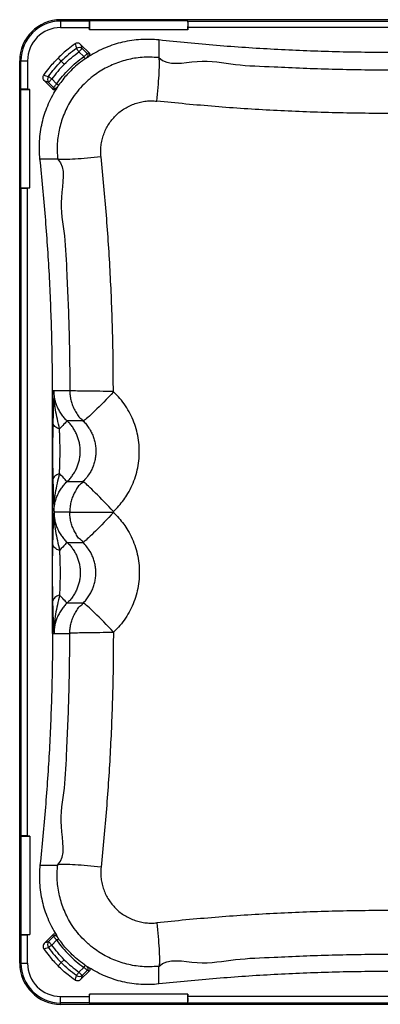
# Model space of a CAD drawing. Header units: millimetres. Extents: x 51 to 2966, y 67 to 3970.
# Tile 1 of 85: x 51 to 491, y 67 to 1267. Entities that reach past the tile are written whole.
import ezdxf

# ---------------------------------------------------------------- set-up
doc = ezdxf.new("R2010")
doc.units = ezdxf.units.MM

msp = doc.modelspace()

# ---------------------------------------------------------------- linework, layer by layer
at = {"color": 7, "linetype": 'Continuous', "lineweight": 25}
for p, q in [((101.3, 1267.2), (101.3, 1265.6)), ((1201.3, 1267.2), (101.3, 1267.2)), ((206.5, 1267.2), (101.3, 1267.2)), ((101.3, 1265.6), (101.3, 1257.6)), ((136.1, 1265.6), (101.3, 1265.6)), ((136.1, 1265.6), (136.3, 1265.7)), ((256.3, 1265.7), (136.3, 1265.7)), ((136.3, 1265.7), (136.3, 1254.8)), ((256.3, 1265.7), (256.3, 1254.8)), ((256.5, 1265.6), (256.3, 1265.7)), ((256.5, 1265.6), (1046.1, 1265.6)), ((101.3, 1257.6), (136.1, 1257.6)), ((136.3, 1254.8), (136.1, 1257.6)), ((256.3, 1254.8), (136.3, 1254.8)), ((256.3, 1254.8), (256.5, 1257.6)), ((1046.1, 1257.6), (256.5, 1257.6)), ((136.1, 1226.8), (126.1, 1236.7)), ((221.1, 1242.5), (221.1, 1221)), ((123.6, 1228), (127.7, 1232.1)), ((123.6, 1228), (129.5, 1222.2)), ((134, 1225.8), (127.7, 1232.1)), ((136.1, 1226.8), (134, 1225.8)), ((51.3, 1217.2), (52.9, 1217.2)), ((51.3, 117.2), (51.3, 1217.2)), ((51.3, 1112), (51.3, 1217.2)), ((52.9, 1217.2), (60.9, 1217.2)), ((52.9, 1182.4), (52.9, 1217.2)), ((60.9, 1217.2), (60.9, 1182.4)), ((98.1, 1220.4), (102, 1216.5)), ((102, 1216.5), (105.7, 1212.9)), ((91.7, 1182.5), (81.8, 1192.4)), ((90.5, 1195), (86.4, 1190.9)), ((92.7, 1184.5), (86.4, 1190.9)), ((90.5, 1195), (96.4, 1189.1)), ((52.9, 1182.4), (52.9, 1182.2)), ((52.9, 1062.2), (52.9, 1182.2)), ((52.9, 1182.2), (63.8, 1182.2)), ((63.8, 1182.2), (60.9, 1182.4)), ((63.8, 1062.2), (63.8, 1182.2)), ((91.7, 1182.5), (92.7, 1184.5)), ((76.1, 1097.5), (97.6, 1097.5)), ((52.9, 1062.2), (63.8, 1062.2)), ((52.9, 1062.1), (52.9, 1062.2)), ((52.9, 1062.1), (52.9, 272.4)), ((63.8, 1062.2), (60.9, 1062.1)), ((60.9, 272.4), (60.9, 1062.1)), ((91.3, 519.2), (91.3, 815.3)), ((91.3, 815.3), (93.2, 815.3)), ((93.2, 815.3), (112.4, 815.3)), ((128.4, 778.3), (109.2, 778.3)), ((109.2, 704.3), (128.3, 704.3)), ((112.4, 667.2), (93.2, 667.2)), ((112.4, 667.2), (165.5, 667.2)), ((109.2, 630.2), (128.3, 630.2)), ((128.4, 556.2), (109.2, 556.2)), ((91.3, 519.2), (93.2, 519.2)), ((93.2, 519.2), (112.4, 519.2)), ((52.9, 272.4), (52.9, 272.2)), ((52.9, 272.2), (52.9, 152.2)), ((52.9, 272.2), (63.8, 272.2)), ((63.8, 272.2), (60.9, 272.4)), ((63.8, 272.2), (63.8, 152.2)), ((76.1, 237), (97.6, 237)), ((51.3, 222.5), (51.3, 117.2)), ((52.9, 152.2), (63.8, 152.2)), ((52.9, 152.1), (52.9, 152.2)), ((52.9, 152.1), (52.9, 117.2)), ((63.8, 152.2), (60.9, 152.1)), ((60.9, 117.2), (60.9, 152.1)), ((91.7, 152), (81.8, 142.1)), ((92.7, 149.9), (86.4, 143.6)), ((90.5, 139.5), (96.4, 145.4)), ((91.7, 152), (92.7, 149.9)), ((90.5, 139.5), (86.4, 143.6)), ((102, 118), (105.7, 121.6)), ((51.3, 117.2), (52.9, 117.2)), ((52.9, 117.2), (60.9, 117.2)), ((98.1, 114.1), (102, 118)), ((123.6, 106.4), (129.5, 112.3)), ((134, 108.7), (127.7, 102.3)), ((136.1, 107.7), (134, 108.7)), ((221.1, 92), (221.1, 113.5)), ((123.6, 106.4), (127.7, 102.3)), ((136.1, 107.7), (126.1, 97.7)), ((101.3, 76.9), (136.1, 76.9)), ((101.3, 68.9), (101.3, 76.9)), ((136.3, 79.7), (136.1, 76.9)), ((256.3, 79.7), (136.3, 79.7)), ((136.3, 68.8), (136.3, 79.7)), ((256.3, 79.7), (256.5, 76.9)), ((256.3, 68.8), (256.3, 79.7)), ((1046.1, 76.9), (256.5, 76.9)), ((136.1, 68.9), (101.3, 68.9)), ((101.3, 67.2), (101.3, 68.9)), ((1201.3, 67.2), (101.3, 67.2)), ((206.5, 67.2), (101.3, 67.2)), ((136.1, 68.9), (136.3, 68.8)), ((256.3, 68.8), (136.3, 68.8)), ((256.5, 68.9), (256.3, 68.8)), ((256.5, 68.9), (1046.1, 68.9))]:
    msp.add_line(p, q, dxfattribs=at)
at = {"color": 7, "linetype": 'Continuous', "lineweight": 25, "flags": 128}
for points in [[(123.6, 1228), (123.1, 1228.7), (122.7, 1229.3), (122.3, 1229.9), (121.8, 1230.5), (121.5, 1231), (121.1, 1231.5), (120.8, 1231.9), (120.6, 1232.3)], [(131.2, 1219.7), (131.1, 1219.8), (131, 1219.9), (130.9, 1220.2), (130.7, 1220.5), (130.4, 1220.8), (130.1, 1221.2), (129.8, 1221.7), (129.5, 1222.2)], [(218.5, 1168), (219, 1172.2), (219.4, 1176.3), (219.8, 1180.5), (220.2, 1184.5), (220.5, 1188.5), (220.8, 1192.4), (221.1, 1196.1), (221.3, 1199.6), (221.5, 1202.9), (221.6, 1206), (221.7, 1208.9), (221.8, 1211.5), (221.8, 1213.8), (221.8, 1215.8), (221.7, 1217.5), (221.6, 1218.9), (221.5, 1219.9), (221.3, 1220.6), (221.1, 1221)], [(90.5, 1195), (89.9, 1195.4), (89.2, 1195.9), (88.6, 1196.3), (88.1, 1196.7), (87.5, 1197.1), (87.1, 1197.4), (86.6, 1197.7), (86.3, 1198)], [(98.8, 1187.4), (98.8, 1187.4), (98.6, 1187.5), (98.4, 1187.7), (98.1, 1187.9), (97.7, 1188.1), (97.3, 1188.4), (96.8, 1188.8), (96.4, 1189.1)], [(150.6, 1100), (146.4, 1099.6), (142.2, 1099.2), (138.1, 1098.8), (134, 1098.4), (130, 1098.1), (126.2, 1097.7), (122.5, 1097.5), (119, 1097.3), (115.6, 1097.1), (112.5, 1096.9), (109.7, 1096.8), (107.1, 1096.7), (104.8, 1096.7), (102.7, 1096.7), (101, 1096.8), (99.7, 1096.9), (98.6, 1097.1), (97.9, 1097.3), (97.6, 1097.5)], [(165.6, 814.3), (161.4, 814.3), (157.2, 814.3), (153, 814.3), (148.9, 814.4), (144.9, 814.4), (141, 814.4), (137.3, 814.5), (133.7, 814.5), (130.4, 814.6), (127.3, 814.6), (124.4, 814.7), (121.8, 814.7), (119.5, 814.8), (117.5, 814.9), (115.8, 815), (114.4, 815), (113.4, 815.1), (112.7, 815.2), (112.4, 815.3)], [(165.8, 813.7), (162.8, 810.5), (159.8, 807.4), (156.8, 804.3), (153.9, 801.3), (151, 798.4), (148.2, 795.6), (145.5, 792.9), (143, 790.5), (140.6, 788.2), (138.4, 786.1), (136.3, 784.2), (134.5, 782.6), (132.9, 781.2), (131.5, 780.1), (130.3, 779.2), (129.4, 778.6), (128.8, 778.3), (128.4, 778.3)], [(100, 768.5), (98.3, 769.1), (96.7, 769.8), (95.3, 770.6), (94.1, 771.5), (93.2, 772.5), (92.5, 773.5), (92, 774.6), (91.8, 775.7)], [(109.2, 778.3), (109, 778), (108.5, 777.5), (107.7, 776.7), (106.7, 775.6), (105.3, 774.2), (103.8, 772.5), (102, 770.6), (100, 768.5)], [(100, 714), (98.3, 713.5), (96.7, 712.7), (95.3, 711.9), (94.1, 711), (93.2, 710), (92.5, 709), (92, 707.9), (91.8, 706.8)], [(109.2, 704.3), (109, 704.5), (108.5, 705), (107.7, 705.8), (106.7, 707), (105.3, 708.3), (103.8, 710), (102, 711.9), (100, 714)], [(165.8, 667.8), (162.9, 670.9), (160, 673.9), (157.2, 676.9), (154.4, 679.8), (151.6, 682.6), (148.9, 685.4), (146.3, 688), (143.9, 690.4), (141.5, 692.8), (139.3, 694.9), (137.3, 696.8), (135.4, 698.6), (133.8, 700.1), (132.3, 701.4), (131.1, 702.5), (130, 703.3), (129.2, 703.9), (128.7, 704.2), (128.3, 704.3)], [(165.8, 666.7), (162.9, 663.6), (160, 660.6), (157.2, 657.6), (154.4, 654.7), (151.6, 651.8), (148.9, 649.1), (146.3, 646.5), (143.9, 644), (141.5, 641.7), (139.3, 639.6), (137.3, 637.7), (135.4, 635.9), (133.8, 634.4), (132.3, 633.1), (131.1, 632), (130, 631.2), (129.2, 630.6), (128.7, 630.3), (128.3, 630.2)], [(100, 620.4), (98.3, 621), (96.7, 621.7), (95.3, 622.6), (94.1, 623.5), (93.2, 624.5), (92.5, 625.5), (92, 626.6), (91.8, 627.7)], [(109.2, 630.2), (109, 630), (108.5, 629.5), (107.7, 628.7), (106.7, 627.5), (105.3, 626.1), (103.8, 624.5), (102, 622.6), (100, 620.4)], [(100, 566), (98.3, 565.4), (96.7, 564.7), (95.3, 563.9), (94.1, 563), (93.2, 562), (92.5, 561), (92, 559.9), (91.8, 558.8)], [(109.2, 556.2), (109, 556.4), (108.5, 557), (107.7, 557.8), (106.7, 558.9), (105.3, 560.3), (103.8, 562), (102, 563.9), (100, 566)], [(165.8, 520.8), (162.8, 524), (159.8, 527.1), (156.8, 530.2), (153.9, 533.2), (151, 536.1), (148.2, 538.9), (145.5, 541.6), (143, 544), (140.6, 546.3), (138.4, 548.4), (136.3, 550.3), (134.5, 551.9), (132.9, 553.3), (131.5, 554.4), (130.3, 555.3), (129.4, 555.9), (128.8, 556.2), (128.4, 556.2)], [(165.6, 520.2), (161.4, 520.2), (157.2, 520.2), (153, 520.2), (148.9, 520.1), (144.9, 520.1), (141, 520.1), (137.3, 520), (133.7, 520), (130.4, 519.9), (127.3, 519.9), (124.4, 519.8), (121.8, 519.7), (119.5, 519.7), (117.5, 519.6), (115.8, 519.5), (114.4, 519.5), (113.4, 519.4), (112.7, 519.3), (112.4, 519.2)], [(150.6, 234.5), (146.4, 234.9), (142.2, 235.3), (138.1, 235.7), (134, 236.1), (130, 236.4), (126.2, 236.7), (122.5, 237), (119, 237.2), (115.6, 237.4), (112.5, 237.6), (109.7, 237.7), (107.1, 237.7), (104.8, 237.8), (102.7, 237.7), (101, 237.7), (99.7, 237.6), (98.6, 237.4), (97.9, 237.2), (97.6, 237)], [(218.5, 166.5), (219, 162.3), (219.4, 158.2), (219.8, 154), (220.2, 150), (220.5, 146), (220.8, 142.1), (221.1, 138.4), (221.3, 134.9), (221.5, 131.6), (221.6, 128.5), (221.7, 125.6), (221.8, 123), (221.8, 120.7), (221.8, 118.7), (221.7, 117), (221.6, 115.6), (221.5, 114.6), (221.3, 113.9), (221.1, 113.5)], [(98.8, 147.1), (98.8, 147.1), (98.6, 147), (98.4, 146.8), (98.1, 146.6), (97.7, 146.3), (97.3, 146), (96.8, 145.7), (96.4, 145.4)], [(90.5, 139.5), (89.9, 139.1), (89.2, 138.6), (88.6, 138.2), (88.1, 137.8), (87.5, 137.4), (87.1, 137.1), (86.6, 136.8), (86.3, 136.5)], [(131.2, 114.8), (131.1, 114.7), (131, 114.6), (130.9, 114.3), (130.7, 114), (130.4, 113.7), (130.1, 113.2), (129.8, 112.8), (129.5, 112.3)], [(123.6, 106.4), (123.1, 105.8), (122.7, 105.2), (122.3, 104.6), (121.8, 104), (121.5, 103.5), (121.1, 103), (120.8, 102.6), (120.6, 102.2)]]:
    msp.add_lwpolyline(points, dxfattribs=at)
at = {"color": 7, "linetype": 'Continuous', "lineweight": 25}
for centre, radius, start, end in [((101.3, 1217.2), 50, 90, 180), ((101.3, 1217.2), 48.4, 90, 180), ((101.3, 1217.2), 40.4, 90, 180), ((124, 1226.8), 6.43, 55.3587, 122.5931), ((131.9, 1223.7), 3, 305.7272, 44.6256), ((91.7, 1194.5), 6.43, 147.4069, 214.6413), ((94.8, 1186.7), 3, 225.3744, 324.2728), ((94.8, 147.8), 3, 35.7272, 134.6256), ((91.7, 140), 6.43, 145.3587, 212.5931), ((101.3, 117.2), 50, 180, 270), ((101.3, 117.2), 48.4, 180, 270), ((101.3, 117.2), 40.4, 180, 270), ((131.9, 110.8), 3, 315.3744, 54.2728), ((124, 107.6), 6.43, 237.4069, 304.6413)]:
    msp.add_arc(centre, radius, start, end, dxfattribs=at)
for centre, major_axis, start_param, end_param in [((136.6, 1257.6), (-0.49, 8), 0.013626, 1.566969), ((256, 1257.6), (0.49, 8), 4.716216, 6.269559), ((60.9, 1181.9), (8, -0.49), 1.574623, 3.127966), ((60.9, 1062.6), (8, 0.49), 3.155219, 4.708562), ((60.9, 271.9), (8, -0.49), 1.574623, 3.127966), ((60.9, 152.6), (8, 0.49), 3.155219, 4.708562), ((136.6, 76.9), (0.49, 8), 1.574623, 3.127966), ((256, 76.9), (-0.49, 8), 3.155219, 4.708562)]:
    msp.add_ellipse(centre, major_axis=major_axis, ratio=0.062167, start_param=start_param, end_param=end_param, dxfattribs=at)
for points, knots in [([(118.8, 1237.7), (116, 1235.7), (110.9, 1232), (104.1, 1226.2), (100.1, 1222.3), (98.1, 1220.4)], [0, 0, 0, 0, 0.388827, 0.693975, 1, 1, 1, 1]), ([(126.1, 1236.7), (125.6, 1237.2), (124.4, 1238.2), (122.3, 1238.8), (120.3, 1238.6), (119.2, 1238), (118.8, 1237.7)], [0, 0, 0, 0, 0.278149, 0.557678, 0.804037, 1, 1, 1, 1]), ([(118.8, 1237.7), (119.1, 1236.9), (119.7, 1235), (120.3, 1233.2), (120.6, 1232.3)], [0, 0, 0, 0, 0.472597, 1, 1, 1, 1]), ([(127.7, 1232.1), (127.4, 1233.1), (126.9, 1234.6), (126.3, 1236.2), (126.1, 1236.7)], [0, 0, 0, 0, 0.62213, 1, 1, 1, 1]), ([(221.1, 1242.5), (217.4, 1242.8), (210.2, 1243.4), (199.1, 1243.2), (188, 1242), (177, 1240), (166.4, 1237), (156, 1233.2), (145.9, 1228.4), (139.1, 1224.5), (135.7, 1222.3), (135.5, 1222.2)], [0, 0, 0, 0, 0.1219746, 0.2439493, 0.3694682, 0.4949868, 0.6169613, 0.7389355, 0.8644533, 0.9899716, 1, 1, 1, 1]), ([(503.3, 1227.2), (491.5, 1227.3), (467.9, 1227.4), (432.5, 1228.1), (397.2, 1229.3), (361.9, 1231), (326.6, 1233.1), (291.4, 1235.7), (256.2, 1238.8), (232.8, 1241.3), (221.1, 1242.5)], [0, 0, 0, 0, 0.12508, 0.250182, 0.375261, 0.500364, 0.625227, 0.750091, 0.875046, 1, 1, 1, 1]), ([(120.6, 1232.3), (117.3, 1229.8), (110.8, 1225), (105, 1219.4), (102, 1216.5)], [0, 0, 0, 0, 0.49838, 1, 1, 1, 1]), ([(105.7, 1212.9), (105.7, 1212.9), (108.5, 1215.7), (114.2, 1221), (120.5, 1225.7), (123.6, 1228)], [0, 0, 0, 0, 0.003247, 0.501624, 1, 1, 1, 1]), ([(134, 1225.8), (133.9, 1225.7), (133.5, 1225.5), (132.5, 1224.6), (131.1, 1223.5), (130, 1222.6), (129.5, 1222.2)], [0, 0, 0, 0, 0.213094, 0.475791, 0.737934, 1, 1, 1, 1]), ([(135.5, 1222.2), (135.7, 1222.4), (136.3, 1222.8), (136.8, 1223.8), (137, 1224.9), (136.8, 1225.9), (136.4, 1226.5), (136.1, 1226.8), (136.1, 1226.8)], [0, 0, 0, 0, 0.1999755, 0.400131, 0.5954038, 0.7831691, 0.965618, 1, 1, 1, 1]), ([(80.8, 1199.8), (82.9, 1202.6), (86.6, 1207.6), (92.4, 1214.5), (96.2, 1218.4), (98.1, 1220.4)], [0, 0, 0, 0, 0.388827, 0.693975, 1, 1, 1, 1]), ([(86.3, 1198), (88.7, 1201.2), (93.6, 1207.7), (99.2, 1213.6), (102, 1216.5)], [0, 0, 0, 0, 0.49838, 1, 1, 1, 1]), ([(105.7, 1212.9), (105.7, 1212.8), (102.9, 1210.1), (97.5, 1204.3), (92.9, 1198.1), (90.5, 1195)], [0, 0, 0, 0, 0.003247, 0.501624, 1, 1, 1, 1]), ([(96.4, 1189.1), (98.7, 1192.2), (103.4, 1198.5), (111.4, 1207.2), (120, 1215.2), (126.3, 1219.8), (129.5, 1222.2)], [0, 0, 0, 0, 0.2490487, 0.5, 0.7490491, 1, 1, 1, 1]), ([(221.1, 1221), (221.1, 1221), (217.4, 1221), (210.6, 1221.9), (200.6, 1221.4), (191.2, 1220.3), (182, 1218.4), (172.9, 1215.7), (164.1, 1212.3), (155.6, 1208.1), (147.5, 1203.3), (140.5, 1198.3), (134.7, 1193.4), (128.4, 1187.5), (121.5, 1179.8), (114.9, 1170.7), (109.7, 1161.7), (105.7, 1153.1), (102.4, 1144.2), (99.8, 1135.1), (98, 1125.8), (97.1, 1116.4), (96.7, 1106.9), (97.6, 1100.6), (97.6, 1097.5), (97.6, 1097.5)], [0, 0, 0, 0, 0, 0.05504, 0.102148, 0.149423, 0.196698, 0.243805, 0.290942, 0.338247, 0.385552, 0.432689, 0.466352, 0.500015, 0.560811, 0.621607, 0.668841, 0.716245, 0.763649, 0.810883, 0.858078, 0.905441, 0.952805, 1, 1, 1, 1, 1]), ([(131.2, 1219.7), (130.8, 1219.4), (127.4, 1217.1), (121.4, 1212.3), (114.7, 1206.1), (108.8, 1200), (103.8, 1194.2), (100.5, 1189.7), (98.8, 1187.4)], [0, 0, 0, 0, 0.032352, 0.266163, 0.499973, 0.630511, 0.815256, 1, 1, 1, 1]), ([(131.2, 1219.7), (131.5, 1219.9), (132, 1220.3), (132.8, 1220.8), (133.3, 1221.1), (133.5, 1221.2), (133.6, 1221.3)], [0, 0, 0, 0, 0.260594, 0.522428, 0.785869, 1, 1, 1, 1]), ([(133.6, 1221.3), (134.1, 1221.5), (134.7, 1221.8), (135.3, 1222.1), (135.5, 1222.2)], [0, 0, 0, 0, 0.782844, 1, 1, 1, 1]), ([(221.1, 1221), (221.1, 1221), (232.2, 1209.9), (269.9, 1220.7), (314.1, 1211.4), (357.9, 1210.1), (397, 1208.1), (432.4, 1207), (467.8, 1206.3), (491.5, 1206.1), (503.3, 1206.1), (503.3, 1206.1)], [0, 0, 0, 0, 0, 0.166388, 0.33279, 0.499178, 0.624332, 0.749486, 0.874743, 1, 1, 1, 1, 1]), ([(81.8, 1192.4), (81.3, 1193), (80.4, 1194.1), (79.8, 1196.3), (80, 1198.3), (80.6, 1199.3), (80.8, 1199.8)], [0, 0, 0, 0, 0.278149, 0.557678, 0.804037, 1, 1, 1, 1]), ([(80.8, 1199.8), (81.7, 1199.5), (83.5, 1198.9), (85.3, 1198.3), (86.3, 1198)], [0, 0, 0, 0, 0.472597, 1, 1, 1, 1]), ([(86.4, 1190.9), (85.5, 1191.2), (83.9, 1191.7), (82.4, 1192.2), (81.8, 1192.4)], [0, 0, 0, 0, 0.62213, 1, 1, 1, 1]), ([(92.7, 1184.5), (92.8, 1184.7), (93.1, 1185), (93.9, 1186.1), (95.1, 1187.5), (95.9, 1188.6), (96.4, 1189.1)], [0, 0, 0, 0, 0.213094, 0.475791, 0.737934, 1, 1, 1, 1]), ([(76.1, 1097.5), (75.8, 1101.1), (75.2, 1108.4), (75.4, 1119.5), (76.5, 1130.6), (78.6, 1141.5), (81.5, 1152.2), (85.4, 1162.5), (90.1, 1172.7), (94, 1179.4), (96.2, 1182.8), (96.4, 1183.1)], [0, 0, 0, 0, 0.1219746, 0.2439493, 0.3694682, 0.4949868, 0.6169613, 0.7389355, 0.8644533, 0.9899716, 1, 1, 1, 1]), ([(96.4, 1183.1), (96.2, 1182.8), (95.7, 1182.2), (94.7, 1181.7), (93.7, 1181.6), (92.7, 1181.8), (92, 1182.2), (91.8, 1182.4), (91.7, 1182.5)], [0, 0, 0, 0, 0.1999755, 0.400131, 0.5954038, 0.7831691, 0.965618, 1, 1, 1, 1]), ([(97.3, 1184.9), (97, 1184.4), (96.7, 1183.8), (96.4, 1183.2), (96.4, 1183.1)], [0, 0, 0, 0, 0.782844, 1, 1, 1, 1]), ([(98.8, 1187.4), (98.6, 1187.1), (98.3, 1186.5), (97.8, 1185.8), (97.4, 1185.2), (97.3, 1185), (97.3, 1184.9)], [0, 0, 0, 0, 0.260594, 0.522428, 0.785869, 1, 1, 1, 1]), ([(150.6, 1100), (150.4, 1102.3), (150.1, 1106.9), (150.5, 1113.9), (151.7, 1120.7), (153.7, 1127.4), (156.4, 1133.8), (159.8, 1139.8), (163.8, 1145.3), (168.4, 1150.5), (173.6, 1155.2), (179.5, 1159.2), (185.6, 1162.5), (192, 1165.1), (198.7, 1167), (205.5, 1168.1), (212.2, 1168.5), (216.5, 1168.1), (218.5, 1168)], [0, 0, 0, 0, 0.063003, 0.126206, 0.189208, 0.252217, 0.315427, 0.378434, 0.439217, 0.5, 0.567269, 0.630142, 0.693216, 0.75609, 0.818959, 0.882028, 0.944898, 1, 1, 1, 1]), ([(504.2, 1153), (492.3, 1153), (468.4, 1153.1), (432.5, 1153.8), (396.7, 1155), (360.9, 1156.6), (325.2, 1158.7), (289.6, 1161.3), (254, 1164.4), (230.4, 1166.8), (218.5, 1168)], [0, 0, 0, 0, 0.125246, 0.250519, 0.375661, 0.500829, 0.62557, 0.750311, 0.875156, 1, 1, 1, 1]), ([(91.3, 815.3), (91.3, 827.1), (91.2, 850.6), (90.4, 886), (89.2, 921.4), (87.6, 956.7), (85.4, 991.9), (82.8, 1027.2), (79.7, 1062.4), (77.3, 1085.8), (76.1, 1097.5)], [0, 0, 0, 0, 0.12508, 0.250182, 0.375261, 0.500364, 0.625227, 0.750091, 0.875046, 1, 1, 1, 1]), ([(97.6, 1097.5), (97.6, 1097.5), (108.7, 1086.4), (97.9, 1048.6), (107.2, 1004.4), (108.4, 960.7), (110.5, 921.6), (111.6, 886.1), (112.3, 850.7), (112.4, 827.1), (112.4, 815.3), (112.4, 815.3)], [0, 0, 0, 0, 0, 0.166388, 0.33279, 0.499178, 0.624332, 0.749486, 0.874743, 1, 1, 1, 1, 1]), ([(165.6, 814.3), (165.5, 826.3), (165.5, 850.2), (164.7, 886), (163.6, 921.9), (161.9, 957.6), (159.8, 993.3), (157.2, 1028.9), (154.2, 1064.5), (151.8, 1088.2), (150.6, 1100)], [0, 0, 0, 0, 0.125246, 0.250519, 0.375661, 0.500829, 0.62557, 0.750311, 0.875156, 1, 1, 1, 1]), ([(93.2, 815.3), (93.2, 815.3), (93.1, 812.5), (92.8, 807.5), (92.5, 799.9), (92.3, 792.5), (92, 784.5), (91.9, 778.7), (91.8, 775.7)], [0, 0, 0, 0, 0.000839, 0.237152, 0.426232, 0.615249, 0.807676, 1, 1, 1, 1]), ([(100, 768.5), (99.1, 772.4), (97.3, 780.4), (95, 791.9), (93.5, 802.2), (93.2, 809.6), (93.1, 813.3), (93.2, 814.5), (93.2, 815), (93.2, 815.2), (93.2, 815.3), (93.2, 815.3)], [0, 0, 0, 0, 0.249457, 0.499124, 0.748484, 0.915082, 0.96881, 0.988287, 0.99556, 0.999179, 1, 1, 1, 1]), ([(109.2, 778.3), (109.2, 778.3), (107.8, 779.3), (105.5, 782.1), (102.1, 786.4), (99.2, 791.2), (96.7, 796.4), (94.9, 801.7), (93.8, 807), (93.2, 811.5), (93.2, 814.3), (93.2, 815.3)], [0, 0, 0, 0, 0.0000018, 0.1289667, 0.2579313, 0.3955999, 0.5337082, 0.6713773, 0.7988933, 0.9264118, 1, 1, 1, 1]), ([(112.4, 815.3), (112.4, 815.3), (112.4, 813.4), (112.6, 809.5), (113.6, 803.9), (115.3, 798.2), (117.6, 792.5), (121, 787.2), (123.7, 782), (128.4, 780.1), (128.4, 778.3), (128.4, 778.3)], [0, 0, 0, 0, 0.000001, 0.138556, 0.277558, 0.416115, 0.566757, 0.717976, 0.868618, 0.999999, 1, 1, 1, 1]), ([(165.8, 667.8), (168, 670), (172.4, 674.5), (178.3, 681.9), (183.8, 690.3), (188.7, 699.8), (192.7, 710.3), (195.5, 721.2), (197.1, 732.4), (197.4, 743.6), (196.5, 754.9), (194.3, 765.9), (190.8, 776.7), (186.2, 787), (180.5, 796.7), (173.7, 805.7), (168.5, 811.1), (165.8, 813.7)], [0, 0, 0, 0, 0.057629, 0.115386, 0.173015, 0.241854, 0.310913, 0.379751, 0.448549, 0.517566, 0.586364, 0.655231, 0.724318, 0.793186, 0.862051, 0.931135, 1, 1, 1, 1]), ([(91.8, 775.7), (91.8, 773.3), (91.7, 768.6), (91.6, 760.9), (91.5, 753.1), (91.5, 745.5), (91.5, 738.4), (91.5, 731.7), (91.5, 725.2), (91.6, 718.8), (91.7, 712.5), (91.8, 708.7), (91.8, 706.8)], [0, 0, 0, 0, 0.11518, 0.225911, 0.337196, 0.44814, 0.539693, 0.631419, 0.722919, 0.815222, 0.9078, 1, 1, 1, 1]), ([(100, 714), (100, 715.5), (100.1, 718.5), (100.2, 723.3), (100.4, 729.2), (100.6, 736.3), (100.7, 743.8), (100.5, 750.7), (100.3, 756.9), (100.1, 763), (100, 766.6), (100, 768.5)], [0, 0, 0, 0, 0.089958, 0.180321, 0.270441, 0.41219, 0.554041, 0.66584, 0.777909, 0.889392, 1, 1, 1, 1]), ([(109.2, 704.3), (109.3, 704.3), (109.3, 704.4), (109.5, 704.6), (109.7, 704.8), (110.3, 705.3), (110.7, 705.8), (111.6, 706.7), (112.2, 707.3), (113.9, 709.3), (115, 710.7), (116.9, 713.5), (117.9, 714.9), (119.1, 717.2), (119.5, 718), (120.3, 719.5), (120.7, 720.3), (121.7, 722.7), (122.3, 724.3), (123.3, 727.6), (123.8, 729.2), (124.3, 731.8), (124.4, 732.6), (124.7, 734.4), (124.8, 735.2), (125.1, 737.8), (125.2, 739.5), (125.2, 743), (125.1, 744.7), (124.8, 747.3), (124.7, 748.1), (124.5, 749.8), (124.3, 750.7), (123.8, 753.2), (123.3, 754.9), (122.3, 758.2), (121.7, 759.8), (120.3, 763), (119.6, 764.5), (118.3, 766.8), (117.9, 767.5), (116.9, 769), (116.5, 769.7), (115, 771.9), (113.9, 773.2), (112.2, 775.2), (111.6, 775.8), (110.7, 776.7), (110.4, 777.1), (110, 777.5), (109.7, 777.7), (109.5, 778), (109.3, 778.1), (109.3, 778.2), (109.2, 778.3)], [0, 0, 0, 0, 0.003906, 0.003906, 0.007812, 0.015625, 0.03125, 0.03125, 0.0625, 0.0625, 0.125, 0.125, 0.1875, 0.1875, 0.21875, 0.21875, 0.25, 0.25, 0.3125, 0.3125, 0.375, 0.375, 0.40625, 0.40625, 0.4375, 0.4375, 0.5, 0.5, 0.5625, 0.5625, 0.59375, 0.59375, 0.625, 0.625, 0.6875, 0.6875, 0.75, 0.75, 0.8125, 0.8125, 0.84375, 0.84375, 0.875, 0.875, 0.9375, 0.9375, 0.96875, 0.96875, 0.984375, 0.984375, 0.992187, 0.996094, 0.996094, 1, 1, 1, 1]), ([(128.4, 778.3), (128.4, 778.3), (130, 777.3), (132.3, 774.1), (135.8, 769.7), (138.7, 764.7), (141.1, 759.5), (142.8, 754), (143.9, 748.4), (144.4, 742.7), (144.2, 737), (143.4, 731.3), (142, 725.8), (139.9, 720.5), (137.1, 714.9), (133.2, 709.5), (130.3, 705.6), (128.3, 704.3), (128.3, 704.3)], [0, 0, 0, 0, 0.000001, 0.068934, 0.138086, 0.207019, 0.275874, 0.34495, 0.413804, 0.482626, 0.551667, 0.620487, 0.689287, 0.758309, 0.82711, 0.913554, 0.999999, 1, 1, 1, 1]), ([(93.2, 667.2), (93.2, 667.3), (93.2, 667.3), (93.2, 667.5), (93.2, 668), (93.1, 669.2), (93.2, 673), (93.5, 680.3), (95, 690.6), (97.3, 702.1), (99.1, 710.1), (100, 714)], [0, 0, 0, 0, 0.000821, 0.004441, 0.011713, 0.03119, 0.084918, 0.251516, 0.500876, 0.750543, 1, 1, 1, 1]), ([(91.8, 706.8), (91.9, 703.9), (92, 698.2), (92.3, 690.2), (92.5, 682.7), (92.8, 675.1), (93.1, 670), (93.2, 667.3), (93.2, 667.2)], [0, 0, 0, 0, 0.188441, 0.376977, 0.569879, 0.762849, 0.999161, 1, 1, 1, 1]), ([(93.2, 667.2), (93.2, 667.2), (93.2, 668.3), (93.3, 671), (93.8, 675.6), (94.9, 680.9), (96.7, 686.2), (99.2, 691.3), (102, 696.2), (105.5, 700.4), (107.7, 703.2), (109.2, 704.3), (109.2, 704.3)], [0, 0, 0, 0, 0.000001, 0.073588, 0.201107, 0.328623, 0.466292, 0.6044, 0.742069, 0.871033, 0.999998, 1, 1, 1, 1]), ([(128.3, 704.3), (128.3, 704.3), (128.3, 702.3), (123.6, 700.4), (120.9, 695.3), (117.7, 690.3), (115.4, 684.8), (113.6, 679.1), (112.6, 673.2), (112.4, 669.2), (112.4, 667.2)], [0, 0, 0, 0, 0.000001, 0.140848, 0.282165, 0.423014, 0.567462, 0.712418, 0.856866, 1, 1, 1, 1]), ([(91.8, 627.7), (91.9, 630.6), (92, 636.3), (92.3, 644.2), (92.5, 651.7), (92.8, 659.4), (93.1, 664.5), (93.2, 667.2), (93.2, 667.2)], [0, 0, 0, 0, 0.1884414, 0.3769772, 0.5698794, 0.762849, 0.9991614, 1, 1, 1, 1]), ([(93.2, 667.2), (93.2, 667.2), (93.2, 667.2), (93.2, 667), (93.2, 666.5), (93.1, 665.3), (93.2, 661.5), (93.5, 654.2), (95, 643.9), (97.3, 632.4), (99.1, 624.4), (100, 620.4)], [0, 0, 0, 0, 0.0008214, 0.0044405, 0.0117126, 0.0311897, 0.0849178, 0.2515162, 0.5008764, 0.7505426, 1, 1, 1, 1]), ([(93.2, 667.2), (93.2, 667.2), (93.2, 666.2), (93.3, 663.4), (93.8, 658.9), (94.9, 653.6), (96.7, 648.3), (99.2, 643.2), (102, 638.3), (105.5, 634.1), (107.7, 631.2), (109.2, 630.2), (109.2, 630.2)], [0, 0, 0, 0, 0.000001, 0.073588, 0.201107, 0.328623, 0.466292, 0.6044, 0.742069, 0.871033, 0.999998, 1, 1, 1, 1]), ([(128.3, 630.2), (128.3, 630.2), (128.3, 632.2), (123.6, 634.1), (120.9, 639.2), (117.7, 644.2), (115.4, 649.7), (113.6, 655.4), (112.6, 661.3), (112.4, 665.3), (112.4, 667.2)], [0, 0, 0, 0, 0.000001, 0.140848, 0.282165, 0.423014, 0.567462, 0.712418, 0.856866, 1, 1, 1, 1]), ([(165.8, 666.7), (168, 664.4), (172.4, 660), (178.3, 652.6), (183.8, 644.2), (188.7, 634.7), (192.7, 624.2), (195.5, 613.3), (197.1, 602.1), (197.4, 590.8), (196.5, 579.6), (194.3, 568.5), (190.8, 557.8), (186.2, 547.5), (180.5, 537.8), (173.7, 528.8), (168.5, 523.4), (165.8, 520.8)], [0, 0, 0, 0, 0.057629, 0.115386, 0.173015, 0.241854, 0.310913, 0.379751, 0.448549, 0.517566, 0.586364, 0.655231, 0.724318, 0.793186, 0.862051, 0.931135, 1, 1, 1, 1]), ([(91.8, 558.8), (91.8, 561.2), (91.7, 565.9), (91.6, 573.6), (91.5, 581.4), (91.5, 589), (91.5, 596.1), (91.5, 602.7), (91.5, 609.3), (91.6, 615.7), (91.7, 622), (91.8, 625.8), (91.8, 627.7)], [0, 0, 0, 0, 0.11518, 0.225911, 0.337196, 0.44814, 0.539693, 0.631419, 0.722919, 0.815222, 0.9078, 1, 1, 1, 1]), ([(109.2, 630.2), (109.3, 630.2), (109.3, 630.1), (109.5, 629.9), (109.7, 629.7), (110.3, 629.2), (110.7, 628.7), (111.6, 627.8), (112.2, 627.1), (113.9, 625.2), (115, 623.8), (116.9, 621), (117.9, 619.6), (119.1, 617.3), (119.5, 616.5), (120.3, 615), (120.7, 614.2), (121.7, 611.8), (122.3, 610.2), (123.3, 606.9), (123.8, 605.2), (124.3, 602.7), (124.4, 601.9), (124.7, 600.1), (124.8, 599.3), (125.1, 596.7), (125.2, 595), (125.2, 591.5), (125.1, 589.8), (124.8, 587.2), (124.7, 586.4), (124.5, 584.7), (124.3, 583.8), (123.8, 581.2), (123.3, 579.6), (122.3, 576.3), (121.7, 574.7), (120.3, 571.5), (119.6, 570), (118.3, 567.7), (117.9, 567), (116.9, 565.5), (116.5, 564.8), (115, 562.6), (113.9, 561.3), (112.2, 559.3), (111.6, 558.7), (110.7, 557.7), (110.4, 557.4), (110, 557), (109.7, 556.7), (109.5, 556.5), (109.3, 556.4), (109.3, 556.3), (109.2, 556.2)], [0, 0, 0, 0, 0.003906, 0.003906, 0.007812, 0.015625, 0.03125, 0.03125, 0.0625, 0.0625, 0.125, 0.125, 0.1875, 0.1875, 0.21875, 0.21875, 0.25, 0.25, 0.3125, 0.3125, 0.375, 0.375, 0.40625, 0.40625, 0.4375, 0.4375, 0.5, 0.5, 0.5625, 0.5625, 0.59375, 0.59375, 0.625, 0.625, 0.6875, 0.6875, 0.75, 0.75, 0.8125, 0.8125, 0.84375, 0.84375, 0.875, 0.875, 0.9375, 0.9375, 0.96875, 0.96875, 0.984375, 0.984375, 0.992187, 0.996094, 0.996094, 1, 1, 1, 1]), ([(128.4, 556.2), (128.4, 556.2), (130, 557.2), (132.3, 560.4), (135.8, 564.8), (138.7, 569.8), (141.1, 575), (142.8, 580.5), (143.9, 586.1), (144.4, 591.8), (144.2, 597.5), (143.4, 603.2), (142, 608.7), (139.9, 614), (137.1, 619.6), (133.2, 624.9), (130.3, 628.9), (128.3, 630.2), (128.3, 630.2)], [0, 0, 0, 0, 0.000001, 0.068934, 0.138086, 0.207019, 0.275874, 0.34495, 0.413804, 0.482626, 0.551667, 0.620487, 0.689287, 0.758309, 0.82711, 0.913554, 0.999999, 1, 1, 1, 1]), ([(100, 620.4), (100, 619), (100.1, 616), (100.2, 611.2), (100.4, 605.3), (100.6, 598.2), (100.7, 590.7), (100.5, 583.8), (100.3, 577.6), (100.1, 571.5), (100, 567.8), (100, 566)], [0, 0, 0, 0, 0.089958, 0.180321, 0.270441, 0.41219, 0.554041, 0.66584, 0.777909, 0.889392, 1, 1, 1, 1]), ([(100, 566), (99.1, 562), (97.3, 554.1), (95, 542.6), (93.5, 532.3), (93.2, 524.9), (93.1, 521.2), (93.2, 519.9), (93.2, 519.5), (93.2, 519.3), (93.2, 519.2), (93.2, 519.2)], [0, 0, 0, 0, 0.249457, 0.499124, 0.748484, 0.915082, 0.96881, 0.988287, 0.99556, 0.999179, 1, 1, 1, 1]), ([(93.2, 519.2), (93.2, 519.2), (93.1, 522), (92.8, 527), (92.5, 534.6), (92.3, 542), (92, 550), (91.9, 555.8), (91.8, 558.8)], [0, 0, 0, 0, 0.000839, 0.237152, 0.426232, 0.615249, 0.807676, 1, 1, 1, 1]), ([(109.2, 556.2), (109.2, 556.2), (107.8, 555.2), (105.5, 552.4), (102.1, 548.1), (99.2, 543.3), (96.7, 538.1), (94.9, 532.8), (93.8, 527.5), (93.2, 523), (93.2, 520.2), (93.2, 519.2)], [0, 0, 0, 0, 0.0000018, 0.1289667, 0.2579313, 0.3955999, 0.5337082, 0.6713773, 0.7988933, 0.9264118, 1, 1, 1, 1]), ([(112.4, 519.2), (112.4, 519.2), (112.4, 521.1), (112.6, 525), (113.6, 530.6), (115.3, 536.3), (117.6, 542), (121, 547.3), (123.7, 552.5), (128.4, 554.4), (128.4, 556.2), (128.4, 556.2)], [0, 0, 0, 0, 0.000001, 0.138556, 0.277558, 0.416115, 0.566757, 0.717976, 0.868618, 0.999999, 1, 1, 1, 1]), ([(91.3, 519.2), (91.3, 507.4), (91.2, 483.8), (90.4, 448.5), (89.2, 413.1), (87.6, 377.8), (85.4, 342.5), (82.8, 307.3), (79.7, 272.1), (77.3, 248.7), (76.1, 237)], [0, 0, 0, 0, 0.12508, 0.250182, 0.375261, 0.500364, 0.625227, 0.750091, 0.875046, 1, 1, 1, 1]), ([(97.6, 237), (97.6, 237), (108.7, 248.1), (97.9, 285.8), (107.2, 330.1), (108.4, 373.8), (110.5, 412.9), (111.6, 448.4), (112.3, 483.8), (112.4, 507.4), (112.4, 519.2), (112.4, 519.2)], [0, 0, 0, 0, 0, 0.166388, 0.33279, 0.499178, 0.624332, 0.749486, 0.874743, 1, 1, 1, 1, 1]), ([(165.6, 520.2), (165.5, 508.2), (165.5, 484.3), (164.7, 448.4), (163.6, 412.6), (161.9, 376.9), (159.8, 341.2), (157.2, 305.6), (154.2, 270), (151.8, 246.3), (150.6, 234.5)], [0, 0, 0, 0, 0.125246, 0.250519, 0.375661, 0.500829, 0.62557, 0.750311, 0.875156, 1, 1, 1, 1]), ([(76.1, 237), (75.8, 233.4), (75.2, 226.1), (75.4, 215), (76.5, 203.9), (78.6, 193), (81.5, 182.3), (85.4, 171.9), (90.1, 161.8), (94, 155.1), (96.2, 151.7), (96.4, 151.4)], [0, 0, 0, 0, 0.1219746, 0.2439493, 0.3694682, 0.4949868, 0.6169613, 0.7389355, 0.8644533, 0.9899716, 1, 1, 1, 1]), ([(221.1, 113.5), (221.1, 113.5), (217.4, 113.5), (210.6, 112.6), (200.6, 113.1), (191.2, 114.2), (182, 116.1), (172.9, 118.8), (164.1, 122.2), (155.6, 126.3), (147.5, 131.2), (140.5, 136.2), (134.7, 141.1), (128.4, 146.9), (121.5, 154.7), (114.9, 163.8), (109.7, 172.8), (105.7, 181.4), (102.4, 190.3), (99.8, 199.4), (98, 208.7), (97.1, 218.1), (96.7, 227.6), (97.6, 233.8), (97.6, 237), (97.6, 237)], [0, 0, 0, 0, 0, 0.05504, 0.102148, 0.149423, 0.196698, 0.243805, 0.290942, 0.338247, 0.385552, 0.432689, 0.466352, 0.500015, 0.560811, 0.621607, 0.668841, 0.716245, 0.763649, 0.810883, 0.858078, 0.905441, 0.952805, 1, 1, 1, 1, 1]), ([(150.6, 234.5), (150.4, 232.2), (150.1, 227.5), (150.5, 220.6), (151.7, 213.8), (153.7, 207.1), (156.4, 200.7), (159.8, 194.7), (163.8, 189.2), (168.4, 184), (173.6, 179.3), (179.5, 175.3), (185.6, 172), (192, 169.3), (198.7, 167.5), (205.5, 166.4), (212.2, 166), (216.5, 166.3), (218.5, 166.5)], [0, 0, 0, 0, 0.063003, 0.126206, 0.189208, 0.252217, 0.315427, 0.378434, 0.439217, 0.5, 0.567269, 0.630142, 0.693216, 0.75609, 0.818959, 0.882028, 0.944898, 1, 1, 1, 1]), ([(504.2, 181.5), (492.3, 181.5), (468.4, 181.4), (432.5, 180.7), (396.7, 179.5), (360.9, 177.9), (325.2, 175.8), (289.6, 173.2), (254, 170.1), (230.4, 167.7), (218.5, 166.5)], [0, 0, 0, 0, 0.125246, 0.250519, 0.375661, 0.500829, 0.62557, 0.750311, 0.875156, 1, 1, 1, 1]), ([(96.4, 151.4), (96.2, 151.7), (95.7, 152.3), (94.7, 152.8), (93.7, 152.9), (92.7, 152.7), (92, 152.3), (91.8, 152), (91.7, 152)], [0, 0, 0, 0, 0.1999755, 0.400131, 0.5954038, 0.7831691, 0.965618, 1, 1, 1, 1]), ([(92.7, 149.9), (92.8, 149.8), (93.1, 149.4), (93.9, 148.4), (95.1, 147), (95.9, 145.9), (96.4, 145.4)], [0, 0, 0, 0, 0.213094, 0.475791, 0.737934, 1, 1, 1, 1]), ([(97.3, 149.6), (97, 150), (96.7, 150.7), (96.4, 151.3), (96.4, 151.4)], [0, 0, 0, 0, 0.782844, 1, 1, 1, 1]), ([(96.4, 145.4), (98.7, 142.3), (103.4, 136), (111.4, 127.3), (120, 119.3), (126.3, 114.7), (129.5, 112.3)], [0, 0, 0, 0, 0.2490487, 0.5, 0.7490491, 1, 1, 1, 1]), ([(98.8, 147.1), (98.6, 147.4), (98.3, 148), (97.8, 148.7), (97.4, 149.3), (97.3, 149.5), (97.3, 149.6)], [0, 0, 0, 0, 0.260594, 0.522428, 0.785869, 1, 1, 1, 1]), ([(131.2, 114.8), (130.8, 115.1), (127.4, 117.4), (121.4, 122.1), (114.7, 128.4), (108.8, 134.4), (103.8, 140.3), (100.5, 144.8), (98.8, 147.1)], [0, 0, 0, 0, 0.032352, 0.266163, 0.499973, 0.630511, 0.815256, 1, 1, 1, 1]), ([(81.8, 142.1), (81.3, 141.5), (80.4, 140.4), (79.8, 138.2), (80, 136.2), (80.6, 135.2), (80.8, 134.7)], [0, 0, 0, 0, 0.278149, 0.557678, 0.804037, 1, 1, 1, 1]), ([(80.8, 134.7), (81.7, 135), (83.5, 135.6), (85.3, 136.2), (86.3, 136.5)], [0, 0, 0, 0, 0.472597, 1, 1, 1, 1]), ([(80.8, 134.7), (82.9, 131.9), (86.6, 126.9), (92.4, 120), (96.2, 116.1), (98.1, 114.1)], [0, 0, 0, 0, 0.388827, 0.693975, 1, 1, 1, 1]), ([(86.4, 143.6), (85.5, 143.3), (83.9, 142.8), (82.4, 142.3), (81.8, 142.1)], [0, 0, 0, 0, 0.62213, 1, 1, 1, 1]), ([(86.3, 136.5), (88.7, 133.3), (93.6, 126.8), (99.2, 120.9), (102, 118)], [0, 0, 0, 0, 0.49838, 1, 1, 1, 1]), ([(105.7, 121.6), (105.7, 121.6), (102.9, 124.4), (97.5, 130.2), (92.9, 136.4), (90.5, 139.5)], [0, 0, 0, 0, 0.003247, 0.501624, 1, 1, 1, 1]), ([(105.7, 121.6), (105.7, 121.6), (108.5, 118.8), (114.2, 113.5), (120.5, 108.8), (123.6, 106.4)], [0, 0, 0, 0, 0.003247, 0.501624, 1, 1, 1, 1]), ([(221.1, 113.5), (221.1, 113.5), (232.2, 124.6), (269.9, 113.8), (314.1, 123.1), (357.9, 124.3), (397, 126.4), (432.4, 127.5), (467.8, 128.2), (491.5, 128.3), (503.3, 128.3), (503.3, 128.3)], [0, 0, 0, 0, 0, 0.166388, 0.33279, 0.499178, 0.624332, 0.749486, 0.874743, 1, 1, 1, 1, 1]), ([(118.8, 96.8), (116, 98.8), (110.9, 102.5), (104.1, 108.3), (100.1, 112.2), (98.1, 114.1)], [0, 0, 0, 0, 0.388827, 0.693975, 1, 1, 1, 1]), ([(120.6, 102.2), (117.3, 104.6), (110.8, 109.5), (105, 115.1), (102, 118)], [0, 0, 0, 0, 0.49838, 1, 1, 1, 1]), ([(134, 108.7), (133.9, 108.8), (133.5, 109), (132.5, 109.9), (131.1, 111), (130, 111.9), (129.5, 112.3)], [0, 0, 0, 0, 0.213094, 0.475791, 0.737934, 1, 1, 1, 1]), ([(131.2, 114.8), (131.5, 114.6), (132, 114.2), (132.8, 113.7), (133.3, 113.4), (133.5, 113.3), (133.6, 113.2)], [0, 0, 0, 0, 0.260594, 0.522428, 0.785869, 1, 1, 1, 1]), ([(133.6, 113.2), (134.1, 113), (134.7, 112.7), (135.3, 112.4), (135.5, 112.3)], [0, 0, 0, 0, 0.782844, 1, 1, 1, 1]), ([(221.1, 92), (217.4, 91.7), (210.2, 91.1), (199.1, 91.3), (188, 92.4), (177, 94.5), (166.4, 97.5), (156, 101.3), (145.9, 106.1), (139.1, 110), (135.7, 112.2), (135.5, 112.3)], [0, 0, 0, 0, 0.1219746, 0.2439493, 0.3694682, 0.4949868, 0.6169613, 0.7389355, 0.8644533, 0.9899716, 1, 1, 1, 1]), ([(135.5, 112.3), (135.7, 112.1), (136.3, 111.6), (136.8, 110.7), (137, 109.6), (136.8, 108.6), (136.4, 108), (136.1, 107.7), (136.1, 107.7)], [0, 0, 0, 0, 0.1999755, 0.400131, 0.5954038, 0.7831691, 0.965618, 1, 1, 1, 1]), ([(118.8, 96.8), (119.1, 97.6), (119.7, 99.4), (120.3, 101.3), (120.6, 102.2)], [0, 0, 0, 0, 0.472597, 1, 1, 1, 1]), ([(126.1, 97.7), (125.6, 97.3), (124.4, 96.3), (122.3, 95.7), (120.3, 95.9), (119.2, 96.5), (118.8, 96.8)], [0, 0, 0, 0, 0.278149, 0.557678, 0.804037, 1, 1, 1, 1]), ([(127.7, 102.3), (127.4, 101.4), (126.9, 99.9), (126.3, 98.3), (126.1, 97.7)], [0, 0, 0, 0, 0.62213, 1, 1, 1, 1]), ([(503.3, 107.2), (491.5, 107.2), (467.9, 107.1), (432.5, 106.4), (397.2, 105.2), (361.9, 103.5), (326.6, 101.4), (291.4, 98.7), (256.2, 95.7), (232.8, 93.2), (221.1, 92)], [0, 0, 0, 0, 0.12508, 0.250182, 0.375261, 0.500364, 0.625227, 0.750091, 0.875046, 1, 1, 1, 1])]:
    msp.add_open_spline(points, degree=3, knots=knots, dxfattribs=at)
for points in [[(165.8, 813.7), (165.7, 813.9), (165.6, 814.1), (165.6, 814.3)], [(165.5, 667.2), (165.5, 667.5), (165.6, 667.7), (165.8, 667.8)], [(165.5, 667.2), (165.5, 667), (165.6, 666.8), (165.8, 666.7)], [(165.8, 520.8), (165.7, 520.6), (165.6, 520.4), (165.6, 520.2)]]:
    msp.add_open_spline(points, degree=3, dxfattribs=at)

doc.saveas('drawing.dxf')
